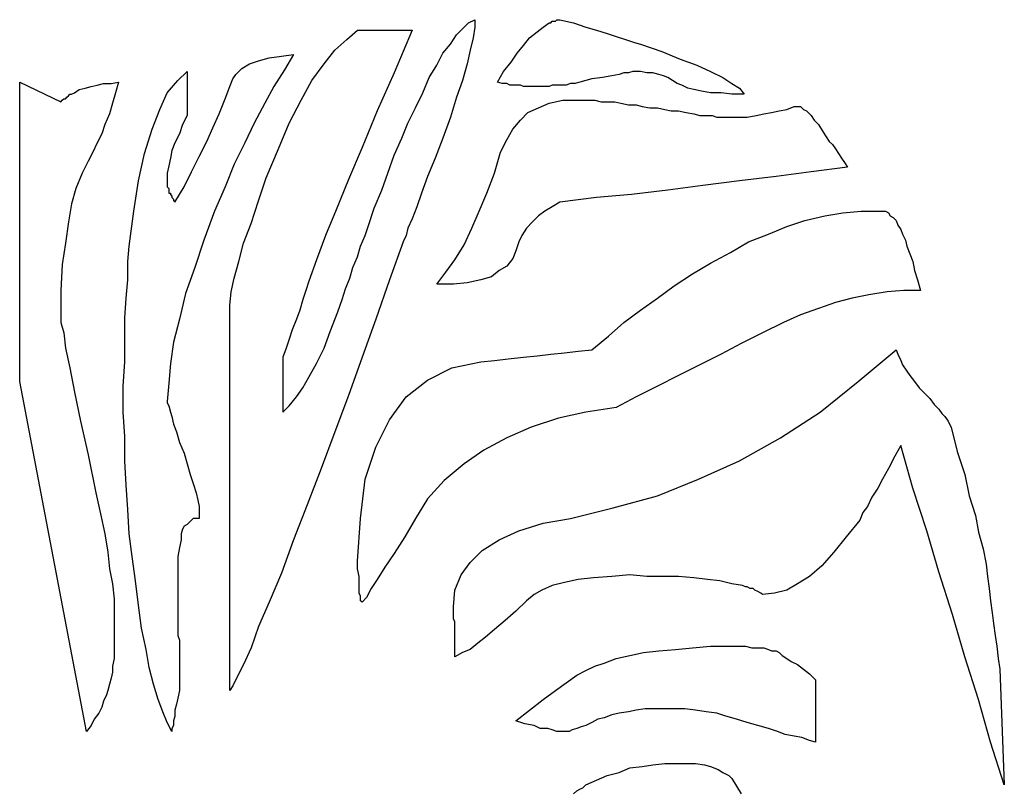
# Model space of a CAD drawing. Extents: x 0 to 19, y -0.1 to 2.1.
# Tile 7 of 17: x 1.9 to 3.2, y 1 to 2. Entities that reach past the tile are written whole.
import ezdxf

# ---------------------------------------------------------------- set-up
doc = ezdxf.new("R2010")
doc.units = 0

msp = doc.modelspace()

# ---------------------------------------------------------------- linework, layer by layer
at = {"color": 0}
for p, q in [((2.466797, 1.96875, 0.5), (2.474609, 1.976563, 0.5)), ((2.474609, 1.976563, 0.5), (2.482422, 1.980469, 0.5)), ((2.482422, 1.980469, 0.5), (2.482422, 1.970703, 0.5)), ((2.570313, 1.970703, 0.5), (2.578125, 1.976563, 0.5)), ((2.578125, 1.976563, 0.5), (2.580078, 1.976563, 0.5)), ((2.580078, 1.976563, 0.5), (2.582031, 1.978516, 0.5)), ((2.580078, 1.976563, 0.5), (2.580078, 1.976563, 0.5)), ((2.582031, 1.978516, 0.5), (2.583984, 1.978516, 0.5)), ((2.583984, 1.978516, 0.5), (2.585938, 1.978516, 0.5)), ((2.585938, 1.978516, 0.5), (2.587891, 1.980469, 0.5)), ((2.587891, 1.980469, 0.5), (2.589844, 1.980469, 0.5)), ((2.589844, 1.980469, 0.5), (2.591797, 1.980469, 0.5)), ((2.591797, 1.980469, 0.5), (2.609375, 1.976563, 0.5)), ((2.609375, 1.976563, 0.5), (2.625, 1.970703, 0.5)), ((2.318359, 1.955078, 0.5), (2.332031, 1.966797, 0.5)), ((2.332031, 1.966797, 0.5), (2.402344, 1.966797, 0.5)), ((2.402344, 1.966797, 0.5), (2.378906, 1.912109, 0.5)), ((2.451172, 1.949219, 0.5), (2.458984, 1.960938, 0.5)), ((2.458984, 1.960938, 0.5), (2.466797, 1.96875, 0.5)), ((2.482422, 1.970703, 0.5), (2.480469, 1.957031, 0.5)), ((2.552734, 1.957031, 0.5), (2.5625, 1.964844, 0.5)), ((2.5625, 1.964844, 0.5), (2.570313, 1.970703, 0.5)), ((2.625, 1.970703, 0.5), (2.638672, 1.966797, 0.5)), ((2.638672, 1.966797, 0.5), (2.652344, 1.962891, 0.5)), ((2.652344, 1.962891, 0.5), (2.664063, 1.958984, 0.5)), ((2.664063, 1.958984, 0.5), (2.675781, 1.955078, 0.5)), ((2.302734, 1.941406, 0.5), (2.318359, 1.955078, 0.5)), ((2.441406, 1.9375, 0.5), (2.451172, 1.949219, 0.5)), ((2.480469, 1.957031, 0.5), (2.476563, 1.941406, 0.5)), ((2.537109, 1.9375, 0.5), (2.544922, 1.947266, 0.5)), ((2.544922, 1.947266, 0.5), (2.552734, 1.957031, 0.5)), ((2.675781, 1.955078, 0.5), (2.6875, 1.951172, 0.5)), ((2.6875, 1.951172, 0.5), (2.695313, 1.949219, 0.5)), ((2.695313, 1.949219, 0.5), (2.722656, 1.939453, 0.5)), ((2.21875, 1.931641, 0.5), (2.234375, 1.933594, 0.5)), ((2.234375, 1.933594, 0.5), (2.25, 1.935547, 0.5)), ((2.25, 1.935547, 0.5), (2.238281, 1.916016, 0.5)), ((2.289063, 1.923828, 0.5), (2.302734, 1.941406, 0.5)), ((2.433594, 1.921875, 0.5), (2.441406, 1.9375, 0.5)), ((2.476563, 1.941406, 0.5), (2.472656, 1.923828, 0.5)), ((2.529297, 1.925781, 0.5), (2.537109, 1.9375, 0.5)), ((2.722656, 1.939453, 0.5), (2.746094, 1.929688, 0.5)), ((2.183594, 1.917969, 0.5), (2.193359, 1.923828, 0.5)), ((2.193359, 1.923828, 0.5), (2.205078, 1.927734, 0.5)), ((2.205078, 1.927734, 0.5), (2.21875, 1.931641, 0.5)), ((2.273438, 1.902344, 0.5), (2.289063, 1.923828, 0.5)), ((2.423828, 1.90625, 0.5), (2.433594, 1.921875, 0.5)), ((2.472656, 1.923828, 0.5), (2.466797, 1.902344, 0.5)), ((2.519531, 1.914063, 0.5), (2.529297, 1.925781, 0.5)), ((2.746094, 1.929688, 0.5), (2.767578, 1.921875, 0.5)), ((2.767578, 1.921875, 0.5), (2.785156, 1.914063, 0.5)), ((2.101563, 1.902344, 0.5), (2.113281, 1.914063, 0.5)), ((2.113281, 1.914063, 0.5), (2.113281, 1.857422, 0.5)), ((2.171875, 1.904297, 0.5), (2.175781, 1.910156, 0.5)), ((2.175781, 1.910156, 0.5), (2.183594, 1.917969, 0.5)), ((2.238281, 1.916016, 0.5), (2.224609, 1.894531, 0.5)), ((2.378906, 1.912109, 0.5), (2.357422, 1.863281, 0.5)), ((2.511719, 1.900391, 0.5), (2.519531, 1.914063, 0.5)), ((2.658203, 1.908203, 0.5), (2.646484, 1.90625, 0.5)), ((2.667969, 1.910156, 0.5), (2.658203, 1.908203, 0.5)), ((2.673828, 1.912109, 0.5), (2.667969, 1.910156, 0.5)), ((2.679688, 1.912109, 0.5), (2.673828, 1.912109, 0.5)), ((2.685547, 1.914063, 0.5), (2.679688, 1.912109, 0.5)), ((2.6875, 1.914063, 0.5), (2.685547, 1.914063, 0.5)), ((2.695313, 1.914063, 0.5), (2.6875, 1.914063, 0.5)), ((2.703125, 1.912109, 0.5), (2.695313, 1.914063, 0.5)), ((2.710938, 1.912109, 0.5), (2.703125, 1.912109, 0.5)), ((2.71875, 1.910156, 0.5), (2.710938, 1.912109, 0.5)), ((2.724609, 1.908203, 0.5), (2.71875, 1.910156, 0.5)), ((2.730469, 1.90625, 0.5), (2.724609, 1.908203, 0.5)), ((2.785156, 1.914063, 0.5), (2.800781, 1.90625, 0.5)), ((1.898438, 1.515625, 0.5), (1.898438, 1.900391, 0.5)), ((1.898438, 1.900391, 0.5), (1.951172, 1.875, 0.5)), ((1.990234, 1.894531, 0.5), (1.998047, 1.896484, 0.5)), ((1.998047, 1.896484, 0.5), (2.005859, 1.898438, 0.5)), ((2.005859, 1.898438, 0.5), (2.015625, 1.898438, 0.5)), ((2.015625, 1.898438, 0.5), (2.025391, 1.900391, 0.5)), ((2.025391, 1.900391, 0.5), (2.021484, 1.886719, 0.5)), ((2.087891, 1.886719, 0.5), (2.101563, 1.902344, 0.5)), ((2.167969, 1.894531, 0.5), (2.171875, 1.904297, 0.5)), ((2.259766, 1.876953, 0.5), (2.273438, 1.902344, 0.5)), ((2.416016, 1.886719, 0.5), (2.423828, 1.90625, 0.5)), ((2.466797, 1.902344, 0.5), (2.458984, 1.880859, 0.5)), ((2.517578, 1.898438, 0.5), (2.511719, 1.900391, 0.5)), ((2.523438, 1.898438, 0.5), (2.517578, 1.898438, 0.5)), ((2.527344, 1.896484, 0.5), (2.523438, 1.898438, 0.5)), ((2.533203, 1.896484, 0.5), (2.527344, 1.896484, 0.5)), ((2.537109, 1.896484, 0.5), (2.533203, 1.896484, 0.5)), ((2.541016, 1.896484, 0.5), (2.537109, 1.896484, 0.5)), ((2.544922, 1.894531, 0.5), (2.541016, 1.896484, 0.5)), ((2.582031, 1.896484, 0.5), (2.578125, 1.894531, 0.5)), ((2.587891, 1.896484, 0.5), (2.582031, 1.896484, 0.5)), ((2.59375, 1.896484, 0.5), (2.587891, 1.896484, 0.5)), ((2.599609, 1.896484, 0.5), (2.59375, 1.896484, 0.5)), ((2.605469, 1.898438, 0.5), (2.599609, 1.896484, 0.5)), ((2.611328, 1.898438, 0.5), (2.605469, 1.898438, 0.5)), ((2.617188, 1.900391, 0.5), (2.611328, 1.898438, 0.5)), ((2.632813, 1.904297, 0.5), (2.617188, 1.900391, 0.5)), ((2.646484, 1.90625, 0.5), (2.632813, 1.904297, 0.5)), ((2.736328, 1.902344, 0.5), (2.730469, 1.90625, 0.5)), ((2.742188, 1.898438, 0.5), (2.736328, 1.902344, 0.5)), ((2.748047, 1.896484, 0.5), (2.742188, 1.898438, 0.5)), ((2.755859, 1.892578, 0.5), (2.748047, 1.896484, 0.5)), ((2.800781, 1.90625, 0.5), (2.8125, 1.898438, 0.5)), ((2.8125, 1.898438, 0.5), (2.822266, 1.892578, 0.5)), ((1.960938, 1.882813, 0.5), (1.962891, 1.884766, 0.5)), ((1.962891, 1.884766, 0.5), (1.964844, 1.884766, 0.5)), ((1.964844, 1.884766, 0.5), (1.96875, 1.886719, 0.5)), ((1.96875, 1.886719, 0.5), (1.974609, 1.890625, 0.5)), ((1.974609, 1.890625, 0.5), (1.982422, 1.892578, 0.5)), ((1.982422, 1.892578, 0.5), (1.990234, 1.894531, 0.5)), ((2.021484, 1.886719, 0.5), (2.017578, 1.873047, 0.5)), ((2.078125, 1.865234, 0.5), (2.087891, 1.886719, 0.5)), ((2.162109, 1.878906, 0.5), (2.167969, 1.894531, 0.5)), ((2.224609, 1.894531, 0.5), (2.212891, 1.873047, 0.5)), ((2.40625, 1.867188, 0.5), (2.416016, 1.886719, 0.5)), ((2.548828, 1.894531, 0.5), (2.544922, 1.894531, 0.5)), ((2.552734, 1.894531, 0.5), (2.548828, 1.894531, 0.5)), ((2.554688, 1.894531, 0.5), (2.552734, 1.894531, 0.5)), ((2.558594, 1.894531, 0.5), (2.554688, 1.894531, 0.5)), ((2.560547, 1.894531, 0.5), (2.558594, 1.894531, 0.5)), ((2.564453, 1.894531, 0.5), (2.560547, 1.894531, 0.5)), ((2.566406, 1.894531, 0.5), (2.564453, 1.894531, 0.5)), ((2.570313, 1.894531, 0.5), (2.566406, 1.894531, 0.5)), ((2.572266, 1.894531, 0.5), (2.570313, 1.894531, 0.5)), ((2.578125, 1.894531, 0.5), (2.572266, 1.894531, 0.5)), ((2.763672, 1.890625, 0.5), (2.755859, 1.892578, 0.5)), ((2.773438, 1.888672, 0.5), (2.763672, 1.890625, 0.5)), ((2.785156, 1.886719, 0.5), (2.773438, 1.888672, 0.5)), ((2.798828, 1.886719, 0.5), (2.785156, 1.886719, 0.5)), ((2.8125, 1.884766, 0.5), (2.798828, 1.886719, 0.5)), ((2.828125, 1.884766, 0.5), (2.8125, 1.884766, 0.5)), ((2.822266, 1.892578, 0.5), (2.828125, 1.884766, 0.5)), ((1.951172, 1.875, 0.5), (1.953125, 1.876953, 0.5)), ((1.953125, 1.876953, 0.5), (1.955078, 1.878906, 0.5)), ((1.955078, 1.878906, 0.5), (1.957031, 1.878906, 0.5)), ((1.957031, 1.878906, 0.5), (1.958984, 1.880859, 0.5)), ((1.958984, 1.880859, 0.5), (1.960938, 1.882813, 0.5)), ((1.960938, 1.882813, 0.5), (1.960938, 1.882813, 0.5)), ((2.017578, 1.873047, 0.5), (2.013672, 1.859375, 0.5)), ((2.154297, 1.859375, 0.5), (2.162109, 1.878906, 0.5)), ((2.212891, 1.873047, 0.5), (2.199219, 1.847656, 0.5)), ((2.244141, 1.847656, 0.5), (2.259766, 1.876953, 0.5)), ((2.458984, 1.880859, 0.5), (2.451172, 1.855469, 0.5)), ((2.564453, 1.867188, 0.5), (2.578125, 1.873047, 0.5)), ((2.578125, 1.873047, 0.5), (2.595703, 1.876953, 0.5)), ((2.595703, 1.876953, 0.5), (2.613281, 1.876953, 0.5)), ((2.613281, 1.876953, 0.5), (2.621094, 1.876953, 0.5)), ((2.621094, 1.876953, 0.5), (2.628906, 1.876953, 0.5)), ((2.628906, 1.876953, 0.5), (2.636719, 1.876953, 0.5)), ((2.636719, 1.876953, 0.5), (2.644531, 1.875, 0.5)), ((2.644531, 1.875, 0.5), (2.652344, 1.875, 0.5)), ((2.652344, 1.875, 0.5), (2.662109, 1.875, 0.5)), ((2.662109, 1.875, 0.5), (2.669922, 1.873047, 0.5)), ((2.669922, 1.873047, 0.5), (2.679688, 1.871094, 0.5)), ((2.679688, 1.871094, 0.5), (2.689453, 1.871094, 0.5)), ((2.689453, 1.871094, 0.5), (2.697266, 1.869141, 0.5)), ((2.013672, 1.859375, 0.5), (2.007813, 1.845703, 0.5)), ((2.068359, 1.839844, 0.5), (2.078125, 1.865234, 0.5)), ((2.146484, 1.841797, 0.5), (2.154297, 1.859375, 0.5)), ((2.357422, 1.863281, 0.5), (2.337891, 1.816406, 0.5)), ((2.396484, 1.847656, 0.5), (2.40625, 1.867188, 0.5)), ((2.541016, 1.851563, 0.5), (2.550781, 1.861328, 0.5)), ((2.550781, 1.861328, 0.5), (2.564453, 1.867188, 0.5)), ((2.697266, 1.869141, 0.5), (2.707031, 1.867188, 0.5)), ((2.707031, 1.867188, 0.5), (2.716797, 1.867188, 0.5)), ((2.716797, 1.867188, 0.5), (2.726563, 1.865234, 0.5)), ((2.726563, 1.865234, 0.5), (2.734375, 1.863281, 0.5)), ((2.734375, 1.863281, 0.5), (2.744141, 1.863281, 0.5)), ((2.744141, 1.863281, 0.5), (2.753906, 1.861328, 0.5)), ((2.753906, 1.861328, 0.5), (2.763672, 1.859375, 0.5)), ((2.763672, 1.859375, 0.5), (2.771484, 1.857422, 0.5)), ((2.84375, 1.857422, 0.5), (2.853516, 1.859375, 0.5)), ((2.853516, 1.859375, 0.5), (2.863281, 1.861328, 0.5)), ((2.863281, 1.861328, 0.5), (2.873047, 1.863281, 0.5)), ((2.873047, 1.863281, 0.5), (2.882813, 1.865234, 0.5)), ((2.882813, 1.865234, 0.5), (2.892578, 1.869141, 0.5)), ((2.892578, 1.869141, 0.5), (2.896484, 1.869141, 0.5)), ((2.896484, 1.869141, 0.5), (2.900391, 1.869141, 0.5)), ((2.900391, 1.869141, 0.5), (2.904297, 1.865234, 0.5)), ((2.904297, 1.865234, 0.5), (2.908203, 1.863281, 0.5)), ((2.908203, 1.863281, 0.5), (2.914063, 1.857422, 0.5)), ((2.007813, 1.845703, 0.5), (2.003906, 1.833984, 0.5)), ((2.107422, 1.845703, 0.5), (2.103516, 1.833984, 0.5)), ((2.113281, 1.857422, 0.5), (2.107422, 1.845703, 0.5)), ((2.199219, 1.847656, 0.5), (2.1875, 1.822266, 0.5)), ((2.230469, 1.814453, 0.5), (2.244141, 1.847656, 0.5)), ((2.388672, 1.828125, 0.5), (2.396484, 1.847656, 0.5)), ((2.451172, 1.855469, 0.5), (2.441406, 1.828125, 0.5)), ((2.53125, 1.839844, 0.5), (2.541016, 1.851563, 0.5)), ((2.771484, 1.857422, 0.5), (2.779297, 1.857422, 0.5)), ((2.779297, 1.857422, 0.5), (2.787109, 1.857422, 0.5)), ((2.787109, 1.857422, 0.5), (2.792969, 1.855469, 0.5)), ((2.792969, 1.855469, 0.5), (2.798828, 1.855469, 0.5)), ((2.798828, 1.855469, 0.5), (2.804688, 1.855469, 0.5)), ((2.804688, 1.855469, 0.5), (2.810547, 1.855469, 0.5)), ((2.810547, 1.855469, 0.5), (2.822266, 1.855469, 0.5)), ((2.822266, 1.855469, 0.5), (2.832031, 1.855469, 0.5)), ((2.832031, 1.855469, 0.5), (2.84375, 1.857422, 0.5)), ((2.914063, 1.857422, 0.5), (2.917969, 1.851563, 0.5)), ((2.917969, 1.851563, 0.5), (2.923828, 1.845703, 0.5)), ((2.923828, 1.845703, 0.5), (2.929688, 1.835938, 0.5)), ((2.003906, 1.833984, 0.5), (1.998047, 1.822266, 0.5)), ((2.058594, 1.808594, 0.5), (2.068359, 1.839844, 0.5)), ((2.103516, 1.833984, 0.5), (2.097656, 1.822266, 0.5)), ((2.138672, 1.824219, 0.5), (2.146484, 1.841797, 0.5)), ((2.523438, 1.826172, 0.5), (2.53125, 1.839844, 0.5)), ((2.929688, 1.835938, 0.5), (2.933594, 1.830078, 0.5)), ((1.998047, 1.822266, 0.5), (1.992188, 1.810547, 0.5)), ((2.097656, 1.822266, 0.5), (2.09375, 1.8125, 0.5)), ((2.128906, 1.804688, 0.5), (2.138672, 1.824219, 0.5)), ((2.1875, 1.822266, 0.5), (2.173828, 1.794922, 0.5)), ((2.378906, 1.806641, 0.5), (2.388672, 1.828125, 0.5)), ((2.441406, 1.828125, 0.5), (2.431641, 1.802734, 0.5)), ((2.515625, 1.810547, 0.5), (2.523438, 1.826172, 0.5)), ((2.933594, 1.830078, 0.5), (2.9375, 1.824219, 0.5)), ((2.9375, 1.824219, 0.5), (2.941406, 1.820313, 0.5)), ((2.941406, 1.820313, 0.5), (2.945313, 1.814453, 0.5)), ((1.992188, 1.810547, 0.5), (1.986328, 1.798828, 0.5)), ((2.050781, 1.773438, 0.5), (2.058594, 1.808594, 0.5)), ((2.09375, 1.8125, 0.5), (2.091797, 1.802734, 0.5)), ((2.214844, 1.777344, 0.5), (2.230469, 1.814453, 0.5)), ((2.337891, 1.816406, 0.5), (2.320313, 1.775391, 0.5)), ((2.507813, 1.783203, 0.5), (2.515625, 1.810547, 0.5)), ((2.945313, 1.814453, 0.5), (2.949219, 1.808594, 0.5)), ((2.949219, 1.808594, 0.5), (2.953125, 1.802734, 0.5)), ((1.986328, 1.798828, 0.5), (1.978516, 1.783203, 0.5)), ((2.091797, 1.802734, 0.5), (2.089844, 1.792969, 0.5)), ((2.119141, 1.785156, 0.5), (2.128906, 1.804688, 0.5)), ((2.173828, 1.794922, 0.5), (2.162109, 1.765625, 0.5)), ((2.371094, 1.783203, 0.5), (2.378906, 1.806641, 0.5)), ((2.431641, 1.802734, 0.5), (2.421875, 1.779297, 0.5)), ((2.953125, 1.802734, 0.5), (2.957031, 1.796875, 0.5)), ((2.957031, 1.796875, 0.5), (2.960938, 1.791016, 0.5)), ((1.978516, 1.783203, 0.5), (1.970703, 1.763672, 0.5)), ((2.089844, 1.792969, 0.5), (2.087891, 1.783203, 0.5)), ((2.087891, 1.783203, 0.5), (2.087891, 1.775391, 0.5)), ((2.109375, 1.765625, 0.5), (2.119141, 1.785156, 0.5)), ((2.363281, 1.761719, 0.5), (2.371094, 1.783203, 0.5)), ((2.498047, 1.757813, 0.5), (2.507813, 1.783203, 0.5)), ((2.914063, 1.785156, 0.5), (2.869141, 1.779297, 0.5)), ((2.960938, 1.791016, 0.5), (2.914063, 1.785156, 0.5)), ((2.044922, 1.734375, 0.5), (2.050781, 1.773438, 0.5)), ((2.087891, 1.775391, 0.5), (2.087891, 1.773438, 0.5)), ((2.087891, 1.773438, 0.5), (2.087891, 1.771484, 0.5)), ((2.087891, 1.771484, 0.5), (2.087891, 1.767578, 0.5)), ((2.205078, 1.748047, 0.5), (2.214844, 1.777344, 0.5)), ((2.320313, 1.775391, 0.5), (2.304688, 1.736328, 0.5)), ((2.421875, 1.779297, 0.5), (2.414063, 1.757813, 0.5)), ((2.822266, 1.773438, 0.5), (2.775391, 1.767578, 0.5)), ((2.869141, 1.779297, 0.5), (2.822266, 1.773438, 0.5)), ((1.970703, 1.763672, 0.5), (1.964844, 1.744141, 0.5)), ((2.087891, 1.767578, 0.5), (2.087891, 1.765625, 0.5)), ((2.087891, 1.765625, 0.5), (2.089844, 1.763672, 0.5)), ((2.089844, 1.763672, 0.5), (2.089844, 1.761719, 0.5)), ((2.089844, 1.761719, 0.5), (2.089844, 1.759766, 0.5)), ((2.089844, 1.759766, 0.5), (2.089844, 1.757813, 0.5)), ((2.089844, 1.757813, 0.5), (2.091797, 1.757813, 0.5)), ((2.091797, 1.757813, 0.5), (2.091797, 1.755859, 0.5)), ((2.097656, 1.746094, 0.5), (2.109375, 1.765625, 0.5)), ((2.162109, 1.765625, 0.5), (2.148438, 1.734375, 0.5)), ((2.353516, 1.738281, 0.5), (2.363281, 1.761719, 0.5)), ((2.414063, 1.757813, 0.5), (2.408203, 1.740234, 0.5)), ((2.488281, 1.734375, 0.5), (2.498047, 1.757813, 0.5)), ((2.730469, 1.761719, 0.5), (2.683594, 1.755859, 0.5)), ((2.775391, 1.767578, 0.5), (2.730469, 1.761719, 0.5)), ((1.964844, 1.744141, 0.5), (1.960938, 1.720703, 0.5)), ((2.091797, 1.755859, 0.5), (2.09375, 1.753906, 0.5)), ((2.09375, 1.753906, 0.5), (2.09375, 1.751953, 0.5)), ((2.09375, 1.751953, 0.5), (2.095703, 1.75, 0.5)), ((2.095703, 1.75, 0.5), (2.095703, 1.748047, 0.5)), ((2.095703, 1.748047, 0.5), (2.097656, 1.748047, 0.5)), ((2.097656, 1.748047, 0.5), (2.097656, 1.746094, 0.5)), ((2.195313, 1.71875, 0.5), (2.205078, 1.748047, 0.5)), ((2.591797, 1.746094, 0.5), (2.582031, 1.740234, 0.5)), ((2.638672, 1.751953, 0.5), (2.591797, 1.746094, 0.5)), ((2.683594, 1.755859, 0.5), (2.638672, 1.751953, 0.5)), ((2.039063, 1.689453, 0.5), (2.044922, 1.734375, 0.5)), ((2.148438, 1.734375, 0.5), (2.134766, 1.697266, 0.5)), ((2.304688, 1.736328, 0.5), (2.291016, 1.703125, 0.5)), ((2.345703, 1.714844, 0.5), (2.353516, 1.738281, 0.5)), ((2.408203, 1.740234, 0.5), (2.402344, 1.724609, 0.5)), ((2.478516, 1.712891, 0.5), (2.488281, 1.734375, 0.5)), ((2.572266, 1.734375, 0.5), (2.564453, 1.728516, 0.5)), ((2.582031, 1.740234, 0.5), (2.572266, 1.734375, 0.5)), ((2.931641, 1.728516, 0.5), (2.955078, 1.732422, 0.5)), ((2.955078, 1.732422, 0.5), (2.978516, 1.734375, 0.5)), ((2.978516, 1.734375, 0.5), (3.001953, 1.734375, 0.5)), ((3.001953, 1.734375, 0.5), (3.005859, 1.734375, 0.5)), ((3.005859, 1.734375, 0.5), (3.009766, 1.734375, 0.5)), ((3.009766, 1.734375, 0.5), (3.013672, 1.732422, 0.5)), ((3.013672, 1.732422, 0.5), (3.015625, 1.728516, 0.5)), ((1.960938, 1.720703, 0.5), (1.957031, 1.693359, 0.5)), ((2.185547, 1.693359, 0.5), (2.195313, 1.71875, 0.5)), ((2.402344, 1.724609, 0.5), (2.396484, 1.712891, 0.5)), ((2.556641, 1.720703, 0.5), (2.548828, 1.712891, 0.5)), ((2.564453, 1.728516, 0.5), (2.556641, 1.720703, 0.5)), ((2.882813, 1.714844, 0.5), (2.90625, 1.722656, 0.5)), ((2.90625, 1.722656, 0.5), (2.931641, 1.728516, 0.5)), ((3.015625, 1.728516, 0.5), (3.019531, 1.726563, 0.5)), ((3.019531, 1.726563, 0.5), (3.023438, 1.722656, 0.5)), ((3.023438, 1.722656, 0.5), (3.025391, 1.716797, 0.5)), ((2.341797, 1.703125, 0.5), (2.345703, 1.714844, 0.5)), ((2.396484, 1.712891, 0.5), (2.394531, 1.703125, 0.5)), ((2.46875, 1.691406, 0.5), (2.478516, 1.712891, 0.5)), ((2.548828, 1.712891, 0.5), (2.542969, 1.703125, 0.5)), ((2.859375, 1.705078, 0.5), (2.882813, 1.714844, 0.5)), ((3.025391, 1.716797, 0.5), (3.029297, 1.710938, 0.5)), ((3.029297, 1.710938, 0.5), (3.03125, 1.705078, 0.5)), ((1.957031, 1.693359, 0.5), (1.953125, 1.666016, 0.5)), ((2.134766, 1.697266, 0.5), (2.123047, 1.662109, 0.5)), ((2.179688, 1.669922, 0.5), (2.185547, 1.693359, 0.5)), ((2.291016, 1.703125, 0.5), (2.279297, 1.671875, 0.5)), ((2.335938, 1.689453, 0.5), (2.341797, 1.703125, 0.5)), ((2.390625, 1.695313, 0.5), (2.373047, 1.646484, 0.5)), ((2.394531, 1.703125, 0.5), (2.390625, 1.695313, 0.5)), ((2.539063, 1.695313, 0.5), (2.535156, 1.683594, 0.5)), ((2.542969, 1.703125, 0.5), (2.539063, 1.695313, 0.5)), ((2.810547, 1.681641, 0.5), (2.833984, 1.695313, 0.5)), ((2.833984, 1.695313, 0.5), (2.859375, 1.705078, 0.5)), ((3.03125, 1.705078, 0.5), (3.035156, 1.697266, 0.5)), ((3.035156, 1.697266, 0.5), (3.037109, 1.689453, 0.5)), ((2.037109, 1.669922, 0.5), (2.039063, 1.689453, 0.5)), ((2.332031, 1.675781, 0.5), (2.335938, 1.689453, 0.5)), ((2.457031, 1.671875, 0.5), (2.46875, 1.691406, 0.5)), ((2.535156, 1.683594, 0.5), (2.53125, 1.673828, 0.5)), ((2.785156, 1.667969, 0.5), (2.810547, 1.681641, 0.5)), ((3.037109, 1.689453, 0.5), (3.041016, 1.679688, 0.5)), ((2.037109, 1.646484, 0.5), (2.037109, 1.669922, 0.5)), ((2.173828, 1.648438, 0.5), (2.179688, 1.669922, 0.5)), ((2.279297, 1.671875, 0.5), (2.269531, 1.644531, 0.5)), ((2.326172, 1.662109, 0.5), (2.332031, 1.675781, 0.5)), ((2.445313, 1.65625, 0.5), (2.457031, 1.671875, 0.5)), ((2.53125, 1.673828, 0.5), (2.523438, 1.664063, 0.5)), ((3.041016, 1.679688, 0.5), (3.044922, 1.669922, 0.5)), ((3.044922, 1.669922, 0.5), (3.046875, 1.658203, 0.5)), ((1.953125, 1.666016, 0.5), (1.951172, 1.632813, 0.5)), ((2.123047, 1.662109, 0.5), (2.111328, 1.628906, 0.5)), ((2.322266, 1.648438, 0.5), (2.326172, 1.662109, 0.5)), ((2.433594, 1.640625, 0.5), (2.445313, 1.65625, 0.5)), ((2.513672, 1.658203, 0.5), (2.503906, 1.650391, 0.5)), ((2.523438, 1.664063, 0.5), (2.513672, 1.658203, 0.5)), ((2.761719, 1.654297, 0.5), (2.785156, 1.667969, 0.5)), ((3.046875, 1.658203, 0.5), (3.050781, 1.646484, 0.5)), ((2.035156, 1.623047, 0.5), (2.037109, 1.646484, 0.5)), ((2.169922, 1.630859, 0.5), (2.173828, 1.648438, 0.5)), ((2.269531, 1.644531, 0.5), (2.265625, 1.632813, 0.5)), ((2.316406, 1.634766, 0.5), (2.322266, 1.648438, 0.5)), ((2.373047, 1.646484, 0.5), (2.355469, 1.595703, 0.5)), ((2.490234, 1.646484, 0.5), (2.472656, 1.642578, 0.5)), ((2.503906, 1.650391, 0.5), (2.490234, 1.646484, 0.5)), ((2.738281, 1.638672, 0.5), (2.761719, 1.654297, 0.5)), ((3.050781, 1.646484, 0.5), (3.054688, 1.632813, 0.5)), ((1.951172, 1.632813, 0.5), (1.951172, 1.599609, 0.5)), ((2.167969, 1.613281, 0.5), (2.169922, 1.630859, 0.5)), ((2.265625, 1.632813, 0.5), (2.261719, 1.621094, 0.5)), ((2.3125, 1.621094, 0.5), (2.316406, 1.634766, 0.5)), ((2.455078, 1.640625, 0.5), (2.433594, 1.640625, 0.5)), ((2.472656, 1.642578, 0.5), (2.455078, 1.640625, 0.5)), ((2.716797, 1.623047, 0.5), (2.738281, 1.638672, 0.5)), ((3.011719, 1.630859, 0.5), (2.988281, 1.626953, 0.5)), ((3.033203, 1.632813, 0.5), (3.011719, 1.630859, 0.5)), ((3.054688, 1.632813, 0.5), (3.033203, 1.632813, 0.5)), ((2.033203, 1.597656, 0.5), (2.035156, 1.623047, 0.5)), ((2.111328, 1.628906, 0.5), (2.103516, 1.595703, 0.5)), ((2.261719, 1.621094, 0.5), (2.257813, 1.607422, 0.5)), ((2.306641, 1.605469, 0.5), (2.3125, 1.621094, 0.5)), ((2.695313, 1.607422, 0.5), (2.716797, 1.623047, 0.5)), ((2.966797, 1.623047, 0.5), (2.945313, 1.617188, 0.5)), ((2.988281, 1.626953, 0.5), (2.966797, 1.623047, 0.5)), ((2.167969, 1.599609, 0.5), (2.167969, 1.613281, 0.5)), ((2.257813, 1.607422, 0.5), (2.253906, 1.595703, 0.5)), ((2.296875, 1.580078, 0.5), (2.306641, 1.605469, 0.5)), ((2.673828, 1.591797, 0.5), (2.695313, 1.607422, 0.5)), ((2.923828, 1.609375, 0.5), (2.900391, 1.601563, 0.5)), ((2.945313, 1.617188, 0.5), (2.923828, 1.609375, 0.5)), ((1.951172, 1.599609, 0.5), (1.951172, 1.591797, 0.5)), ((2.033203, 1.570313, 0.5), (2.033203, 1.597656, 0.5)), ((2.103516, 1.595703, 0.5), (2.095703, 1.566406, 0.5)), ((2.167969, 1.119141, 0.5), (2.167969, 1.599609, 0.5)), ((2.253906, 1.595703, 0.5), (2.248047, 1.582031, 0.5)), ((2.355469, 1.595703, 0.5), (2.337891, 1.546875, 0.5)), ((2.900391, 1.601563, 0.5), (2.878906, 1.591797, 0.5)), ((1.951172, 1.591797, 0.5), (1.955078, 1.578125, 0.5)), ((2.248047, 1.582031, 0.5), (2.244141, 1.570313, 0.5)), ((2.289063, 1.558594, 0.5), (2.296875, 1.580078, 0.5)), ((2.654297, 1.574219, 0.5), (2.673828, 1.591797, 0.5)), ((2.878906, 1.591797, 0.5), (2.851563, 1.578125, 0.5)), ((1.955078, 1.578125, 0.5), (1.957031, 1.558594, 0.5)), ((2.033203, 1.541016, 0.5), (2.033203, 1.570313, 0.5)), ((2.244141, 1.570313, 0.5), (2.240234, 1.558594, 0.5)), ((2.632813, 1.556641, 0.5), (2.654297, 1.574219, 0.5)), ((2.851563, 1.578125, 0.5), (2.824219, 1.564453, 0.5)), ((1.957031, 1.558594, 0.5), (1.962891, 1.533203, 0.5)), ((2.095703, 1.566406, 0.5), (2.091797, 1.539063, 0.5)), ((2.240234, 1.558594, 0.5), (2.236328, 1.546875, 0.5)), ((2.279297, 1.539063, 0.5), (2.289063, 1.558594, 0.5)), ((2.597656, 1.552734, 0.5), (2.615234, 1.554688, 0.5)), ((2.615234, 1.554688, 0.5), (2.632813, 1.556641, 0.5)), ((2.824219, 1.564453, 0.5), (2.798828, 1.550781, 0.5)), ((2.974609, 1.515625, 0.5), (3.023438, 1.556641, 0.5)), ((3.023438, 1.556641, 0.5), (3.025391, 1.550781, 0.5)), ((2.236328, 1.546875, 0.5), (2.236328, 1.476563, 0.5)), ((2.337891, 1.546875, 0.5), (2.320313, 1.498047, 0.5)), ((2.490234, 1.541016, 0.5), (2.507813, 1.542969, 0.5)), ((2.507813, 1.542969, 0.5), (2.525391, 1.544922, 0.5)), ((2.525391, 1.544922, 0.5), (2.544922, 1.546875, 0.5)), ((2.544922, 1.546875, 0.5), (2.5625, 1.548828, 0.5)), ((2.5625, 1.548828, 0.5), (2.580078, 1.550781, 0.5)), ((2.580078, 1.550781, 0.5), (2.597656, 1.552734, 0.5)), ((2.798828, 1.550781, 0.5), (2.771484, 1.537109, 0.5)), ((3.025391, 1.550781, 0.5), (3.029297, 1.542969, 0.5)), ((3.029297, 1.542969, 0.5), (3.03125, 1.537109, 0.5)), ((1.962891, 1.533203, 0.5), (1.96875, 1.501953, 0.5)), ((2.03125, 1.509766, 0.5), (2.033203, 1.541016, 0.5)), ((2.091797, 1.539063, 0.5), (2.089844, 1.513672, 0.5)), ((2.269531, 1.521484, 0.5), (2.279297, 1.539063, 0.5)), ((2.421875, 1.517578, 0.5), (2.453125, 1.533203, 0.5)), ((2.453125, 1.533203, 0.5), (2.490234, 1.541016, 0.5)), ((2.771484, 1.537109, 0.5), (2.744141, 1.523438, 0.5)), ((3.03125, 1.537109, 0.5), (3.037109, 1.529297, 0.5)), ((3.037109, 1.529297, 0.5), (3.041016, 1.523438, 0.5)), ((2.261719, 1.507813, 0.5), (2.269531, 1.521484, 0.5)), ((2.394531, 1.496094, 0.5), (2.421875, 1.517578, 0.5)), ((2.744141, 1.523438, 0.5), (2.716797, 1.509766, 0.5)), ((3.041016, 1.523438, 0.5), (3.046875, 1.515625, 0.5)), ((1.984375, 1.066406, 0.5), (1.898438, 1.515625, 0.5)), ((2.03125, 1.476563, 0.5), (2.03125, 1.509766, 0.5)), ((2.089844, 1.513672, 0.5), (2.087891, 1.490234, 0.5)), ((2.253906, 1.496094, 0.5), (2.261719, 1.507813, 0.5)), ((2.716797, 1.509766, 0.5), (2.689453, 1.496094, 0.5)), ((2.925781, 1.476563, 0.5), (2.974609, 1.515625, 0.5)), ((3.046875, 1.515625, 0.5), (3.052734, 1.507813, 0.5)), ((3.052734, 1.507813, 0.5), (3.060547, 1.5, 0.5)), ((1.96875, 1.501953, 0.5), (1.976563, 1.464844, 0.5)), ((2.244141, 1.484375, 0.5), (2.253906, 1.496094, 0.5)), ((2.320313, 1.498047, 0.5), (2.302734, 1.451172, 0.5)), ((2.373047, 1.466797, 0.5), (2.394531, 1.496094, 0.5)), ((2.689453, 1.496094, 0.5), (2.664063, 1.482422, 0.5)), ((3.060547, 1.5, 0.5), (3.066406, 1.494141, 0.5)), ((3.066406, 1.494141, 0.5), (3.072266, 1.486328, 0.5)), ((2.087891, 1.490234, 0.5), (2.087891, 1.488281, 0.5)), ((2.087891, 1.488281, 0.5), (2.089844, 1.484375, 0.5)), ((2.089844, 1.484375, 0.5), (2.091797, 1.476563, 0.5)), ((2.236328, 1.476563, 0.5), (2.244141, 1.484375, 0.5)), ((2.664063, 1.482422, 0.5), (2.625, 1.476563, 0.5)), ((3.072266, 1.486328, 0.5), (3.078125, 1.480469, 0.5)), ((3.078125, 1.480469, 0.5), (3.082031, 1.474609, 0.5)), ((2.033203, 1.445313, 0.5), (2.03125, 1.476563, 0.5)), ((2.091797, 1.476563, 0.5), (2.09375, 1.470703, 0.5)), ((2.09375, 1.470703, 0.5), (2.095703, 1.460938, 0.5)), ((2.355469, 1.431641, 0.5), (2.373047, 1.466797, 0.5)), ((2.589844, 1.46875, 0.5), (2.554688, 1.457031, 0.5)), ((2.625, 1.476563, 0.5), (2.589844, 1.46875, 0.5)), ((2.875, 1.443359, 0.5), (2.925781, 1.476563, 0.5)), ((3.082031, 1.474609, 0.5), (3.085938, 1.470703, 0.5)), ((3.085938, 1.470703, 0.5), (3.089844, 1.464844, 0.5)), ((1.976563, 1.464844, 0.5), (1.986328, 1.421875, 0.5)), ((2.095703, 1.460938, 0.5), (2.099609, 1.451172, 0.5)), ((2.554688, 1.457031, 0.5), (2.523438, 1.443359, 0.5)), ((3.089844, 1.464844, 0.5), (3.091797, 1.460938, 0.5)), ((3.091797, 1.460938, 0.5), (3.09375, 1.457031, 0.5)), ((3.09375, 1.457031, 0.5), (3.101563, 1.425781, 0.5)), ((2.033203, 1.414063, 0.5), (2.033203, 1.445313, 0.5)), ((2.099609, 1.451172, 0.5), (2.103516, 1.4375, 0.5)), ((2.302734, 1.451172, 0.5), (2.285156, 1.404297, 0.5)), ((2.523438, 1.443359, 0.5), (2.494141, 1.427734, 0.5)), ((2.822266, 1.414063, 0.5), (2.875, 1.443359, 0.5)), ((2.103516, 1.4375, 0.5), (2.109375, 1.423828, 0.5)), ((2.341797, 1.390625, 0.5), (2.355469, 1.431641, 0.5)), ((3.029297, 1.433594, 0.5), (3.021484, 1.419922, 0.5)), ((3.044922, 1.378906, 0.5), (3.029297, 1.433594, 0.5)), ((1.986328, 1.421875, 0.5), (1.996094, 1.373047, 0.5)), ((2.109375, 1.423828, 0.5), (2.113281, 1.410156, 0.5)), ((2.494141, 1.427734, 0.5), (2.46875, 1.410156, 0.5)), ((3.021484, 1.419922, 0.5), (3.013672, 1.404297, 0.5)), ((3.101563, 1.425781, 0.5), (3.111328, 1.396484, 0.5)), ((2.035156, 1.382813, 0.5), (2.033203, 1.414063, 0.5)), ((2.113281, 1.410156, 0.5), (2.117188, 1.396484, 0.5)), ((2.285156, 1.404297, 0.5), (2.267578, 1.357422, 0.5)), ((2.46875, 1.410156, 0.5), (2.443359, 1.388672, 0.5)), ((2.769531, 1.390625, 0.5), (2.822266, 1.414063, 0.5)), ((3.013672, 1.404297, 0.5), (3.005859, 1.390625, 0.5)), ((2.117188, 1.396484, 0.5), (2.121094, 1.384766, 0.5)), ((2.335938, 1.339844, 0.5), (2.341797, 1.390625, 0.5)), ((2.716797, 1.369141, 0.5), (2.769531, 1.390625, 0.5)), ((3.005859, 1.390625, 0.5), (3, 1.378906, 0.5)), ((3.111328, 1.396484, 0.5), (3.117188, 1.369141, 0.5)), ((2.037109, 1.351563, 0.5), (2.035156, 1.382813, 0.5)), ((2.121094, 1.384766, 0.5), (2.125, 1.373047, 0.5)), ((2.443359, 1.388672, 0.5), (2.421875, 1.365234, 0.5)), ((3, 1.378906, 0.5), (2.992188, 1.367188, 0.5)), ((3.0625, 1.324219, 0.5), (3.044922, 1.378906, 0.5)), ((1.996094, 1.373047, 0.5), (2.001953, 1.345703, 0.5)), ((2.125, 1.373047, 0.5), (2.126953, 1.363281, 0.5)), ((2.421875, 1.365234, 0.5), (2.40625, 1.339844, 0.5)), ((2.660156, 1.353516, 0.5), (2.716797, 1.369141, 0.5)), ((2.992188, 1.367188, 0.5), (2.986328, 1.355469, 0.5)), ((3.117188, 1.369141, 0.5), (3.125, 1.34375, 0.5)), ((2.126953, 1.363281, 0.5), (2.128906, 1.355469, 0.5)), ((2.128906, 1.355469, 0.5), (2.128906, 1.347656, 0.5)), ((2.267578, 1.357422, 0.5), (2.25, 1.3125, 0.5)), ((2.605469, 1.339844, 0.5), (2.660156, 1.353516, 0.5)), ((2.986328, 1.355469, 0.5), (2.980469, 1.347656, 0.5)), ((2.001953, 1.345703, 0.5), (2.007813, 1.320313, 0.5)), ((2.039063, 1.320313, 0.5), (2.037109, 1.351563, 0.5)), ((2.121094, 1.339844, 0.5), (2.119141, 1.337891, 0.5)), ((2.125, 1.339844, 0.5), (2.121094, 1.339844, 0.5)), ((2.126953, 1.339844, 0.5), (2.125, 1.339844, 0.5)), ((2.128906, 1.339844, 0.5), (2.126953, 1.339844, 0.5)), ((2.128906, 1.347656, 0.5), (2.128906, 1.339844, 0.5)), ((2.332031, 1.285156, 0.5), (2.335938, 1.339844, 0.5)), ((2.40625, 1.339844, 0.5), (2.392578, 1.316406, 0.5)), ((2.570313, 1.333984, 0.5), (2.605469, 1.339844, 0.5)), ((2.980469, 1.347656, 0.5), (2.976563, 1.337891, 0.5)), ((3.125, 1.34375, 0.5), (3.128906, 1.322266, 0.5)), ((2.109375, 1.330078, 0.5), (2.107422, 1.326172, 0.5)), ((2.113281, 1.332031, 0.5), (2.109375, 1.330078, 0.5)), ((2.115234, 1.333984, 0.5), (2.113281, 1.332031, 0.5)), ((2.117188, 1.335938, 0.5), (2.115234, 1.333984, 0.5)), ((2.119141, 1.337891, 0.5), (2.117188, 1.335938, 0.5)), ((2.539063, 1.324219, 0.5), (2.570313, 1.333984, 0.5)), ((2.976563, 1.337891, 0.5), (2.958984, 1.316406, 0.5)), ((2.007813, 1.320313, 0.5), (2.011719, 1.296875, 0.5)), ((2.042969, 1.291016, 0.5), (2.039063, 1.320313, 0.5)), ((2.107422, 1.326172, 0.5), (2.105469, 1.320313, 0.5)), ((2.105469, 1.320313, 0.5), (2.105469, 1.3125, 0.5)), ((2.392578, 1.316406, 0.5), (2.378906, 1.294922, 0.5)), ((2.513672, 1.3125, 0.5), (2.539063, 1.324219, 0.5)), ((2.958984, 1.316406, 0.5), (2.943359, 1.296875, 0.5)), ((3.078125, 1.271484, 0.5), (3.0625, 1.324219, 0.5)), ((3.128906, 1.322266, 0.5), (3.134766, 1.300781, 0.5)), ((2.103516, 1.302734, 0.5), (2.101563, 1.291016, 0.5)), ((2.105469, 1.3125, 0.5), (2.103516, 1.302734, 0.5)), ((2.25, 1.3125, 0.5), (2.234375, 1.269531, 0.5)), ((2.492188, 1.298828, 0.5), (2.513672, 1.3125, 0.5)), ((2.011719, 1.296875, 0.5), (2.013672, 1.275391, 0.5)), ((2.046875, 1.259766, 0.5), (2.042969, 1.291016, 0.5)), ((2.101563, 1.291016, 0.5), (2.101563, 1.277344, 0.5)), ((2.378906, 1.294922, 0.5), (2.367188, 1.277344, 0.5)), ((2.476563, 1.283203, 0.5), (2.492188, 1.298828, 0.5)), ((2.943359, 1.296875, 0.5), (2.927734, 1.279297, 0.5)), ((3.134766, 1.300781, 0.5), (3.138672, 1.28125, 0.5)), ((2.101563, 1.277344, 0.5), (2.101563, 1.261719, 0.5)), ((2.332031, 1.275391, 0.5), (2.332031, 1.285156, 0.5)), ((2.367188, 1.277344, 0.5), (2.357422, 1.261719, 0.5)), ((2.464844, 1.267578, 0.5), (2.476563, 1.283203, 0.5)), ((2.927734, 1.279297, 0.5), (2.912109, 1.265625, 0.5)), ((3.138672, 1.28125, 0.5), (3.140625, 1.265625, 0.5)), ((2.013672, 1.275391, 0.5), (2.017578, 1.255859, 0.5)), ((2.234375, 1.269531, 0.5), (2.21875, 1.232422, 0.5)), ((2.333984, 1.265625, 0.5), (2.332031, 1.275391, 0.5)), ((2.333984, 1.257813, 0.5), (2.333984, 1.265625, 0.5)), ((2.457031, 1.248047, 0.5), (2.464844, 1.267578, 0.5)), ((2.634766, 1.263672, 0.5), (2.615234, 1.261719, 0.5)), ((2.658203, 1.265625, 0.5), (2.634766, 1.263672, 0.5)), ((2.681641, 1.267578, 0.5), (2.658203, 1.265625, 0.5)), ((2.703125, 1.265625, 0.5), (2.681641, 1.267578, 0.5)), ((2.724609, 1.265625, 0.5), (2.703125, 1.265625, 0.5)), ((2.744141, 1.265625, 0.5), (2.724609, 1.265625, 0.5)), ((2.763672, 1.263672, 0.5), (2.744141, 1.265625, 0.5)), ((2.78125, 1.261719, 0.5), (2.763672, 1.263672, 0.5)), ((2.912109, 1.265625, 0.5), (2.896484, 1.255859, 0.5)), ((3.095703, 1.216797, 0.5), (3.078125, 1.271484, 0.5)), ((3.140625, 1.265625, 0.5), (3.142578, 1.25, 0.5)), ((2.017578, 1.255859, 0.5), (2.019531, 1.236328, 0.5)), ((2.050781, 1.228516, 0.5), (2.046875, 1.259766, 0.5)), ((2.101563, 1.261719, 0.5), (2.101563, 1.244141, 0.5)), ((2.333984, 1.251953, 0.5), (2.333984, 1.257813, 0.5)), ((2.333984, 1.244141, 0.5), (2.333984, 1.251953, 0.5)), ((2.357422, 1.261719, 0.5), (2.349609, 1.25, 0.5)), ((2.582031, 1.253906, 0.5), (2.568359, 1.248047, 0.5)), ((2.597656, 1.257813, 0.5), (2.582031, 1.253906, 0.5)), ((2.615234, 1.261719, 0.5), (2.597656, 1.257813, 0.5)), ((2.796875, 1.259766, 0.5), (2.78125, 1.261719, 0.5)), ((2.8125, 1.255859, 0.5), (2.796875, 1.259766, 0.5)), ((2.826172, 1.253906, 0.5), (2.8125, 1.255859, 0.5)), ((2.830078, 1.251953, 0.5), (2.826172, 1.253906, 0.5)), ((2.832031, 1.251953, 0.5), (2.830078, 1.251953, 0.5)), ((2.835938, 1.25, 0.5), (2.832031, 1.251953, 0.5)), ((2.896484, 1.255859, 0.5), (2.882813, 1.248047, 0.5)), ((2.101563, 1.244141, 0.5), (2.101563, 1.242188, 0.5)), ((2.101563, 1.242188, 0.5), (2.101563, 1.238281, 0.5)), ((2.335938, 1.240234, 0.5), (2.333984, 1.244141, 0.5)), ((2.335938, 1.234375, 0.5), (2.335938, 1.240234, 0.5)), ((2.349609, 1.25, 0.5), (2.34375, 1.238281, 0.5)), ((2.455078, 1.226563, 0.5), (2.457031, 1.248047, 0.5)), ((2.558594, 1.242188, 0.5), (2.548828, 1.234375, 0.5)), ((2.568359, 1.248047, 0.5), (2.558594, 1.242188, 0.5)), ((2.839844, 1.25, 0.5), (2.835938, 1.25, 0.5)), ((2.841797, 1.248047, 0.5), (2.839844, 1.25, 0.5)), ((2.845703, 1.246094, 0.5), (2.841797, 1.248047, 0.5)), ((2.849609, 1.244141, 0.5), (2.845703, 1.246094, 0.5)), ((2.851563, 1.242188, 0.5), (2.849609, 1.244141, 0.5)), ((2.867188, 1.244141, 0.5), (2.851563, 1.242188, 0.5)), ((2.882813, 1.248047, 0.5), (2.867188, 1.244141, 0.5)), ((3.142578, 1.25, 0.5), (3.144531, 1.234375, 0.5)), ((2.019531, 1.236328, 0.5), (2.019531, 1.220703, 0.5)), ((2.054688, 1.199219, 0.5), (2.050781, 1.228516, 0.5)), ((2.101563, 1.238281, 0.5), (2.101563, 1.236328, 0.5)), ((2.101563, 1.236328, 0.5), (2.101563, 1.232422, 0.5)), ((2.101563, 1.232422, 0.5), (2.101563, 1.228516, 0.5)), ((2.101563, 1.228516, 0.5), (2.101563, 1.226563, 0.5)), ((2.101563, 1.226563, 0.5), (2.101563, 1.222656, 0.5)), ((2.21875, 1.232422, 0.5), (2.205078, 1.201172, 0.5)), ((2.337891, 1.232422, 0.5), (2.335938, 1.234375, 0.5)), ((2.34375, 1.238281, 0.5), (2.337891, 1.232422, 0.5)), ((2.455078, 1.222656, 0.5), (2.455078, 1.226563, 0.5)), ((2.548828, 1.234375, 0.5), (2.535156, 1.220703, 0.5)), ((3.144531, 1.234375, 0.5), (3.146484, 1.21875, 0.5)), ((2.019531, 1.220703, 0.5), (2.019531, 1.205078, 0.5)), ((2.101563, 1.222656, 0.5), (2.101563, 1.21875, 0.5)), ((2.101563, 1.21875, 0.5), (2.101563, 1.214844, 0.5)), ((2.101563, 1.214844, 0.5), (2.101563, 1.210938, 0.5)), ((2.455078, 1.220703, 0.5), (2.455078, 1.222656, 0.5)), ((2.455078, 1.216797, 0.5), (2.455078, 1.220703, 0.5)), ((2.455078, 1.210938, 0.5), (2.455078, 1.216797, 0.5)), ((2.535156, 1.220703, 0.5), (2.521484, 1.208984, 0.5)), ((3.111328, 1.162109, 0.5), (3.095703, 1.216797, 0.5)), ((3.146484, 1.21875, 0.5), (3.148438, 1.205078, 0.5)), ((2.019531, 1.205078, 0.5), (2.019531, 1.193359, 0.5)), ((2.101563, 1.210938, 0.5), (2.101563, 1.205078, 0.5)), ((2.101563, 1.205078, 0.5), (2.101563, 1.201172, 0.5)), ((2.101563, 1.201172, 0.5), (2.101563, 1.195313, 0.5)), ((2.205078, 1.201172, 0.5), (2.195313, 1.173828, 0.5)), ((2.457031, 1.207031, 0.5), (2.455078, 1.210938, 0.5)), ((2.457031, 1.201172, 0.5), (2.457031, 1.207031, 0.5)), ((2.457031, 1.195313, 0.5), (2.457031, 1.201172, 0.5)), ((2.521484, 1.208984, 0.5), (2.507813, 1.197266, 0.5)), ((3.148438, 1.205078, 0.5), (3.150391, 1.189453, 0.5)), ((2.019531, 1.193359, 0.5), (2.019531, 1.181641, 0.5)), ((2.060547, 1.171875, 0.5), (2.054688, 1.199219, 0.5)), ((2.101563, 1.195313, 0.5), (2.101563, 1.189453, 0.5)), ((2.101563, 1.189453, 0.5), (2.103516, 1.183594, 0.5)), ((2.457031, 1.189453, 0.5), (2.457031, 1.195313, 0.5)), ((2.457031, 1.162109, 0.5), (2.457031, 1.189453, 0.5)), ((2.507813, 1.197266, 0.5), (2.496094, 1.1875, 0.5)), ((3.150391, 1.189453, 0.5), (3.152344, 1.175781, 0.5)), ((2.019531, 1.181641, 0.5), (2.019531, 1.169922, 0.5)), ((2.103516, 1.183594, 0.5), (2.103516, 1.177734, 0.5)), ((2.103516, 1.177734, 0.5), (2.103516, 1.171875, 0.5)), ((2.486328, 1.179688, 0.5), (2.476563, 1.171875, 0.5)), ((2.496094, 1.1875, 0.5), (2.486328, 1.179688, 0.5)), ((2.761719, 1.173828, 0.5), (2.785156, 1.175781, 0.5)), ((2.785156, 1.175781, 0.5), (2.810547, 1.175781, 0.5)), ((2.810547, 1.175781, 0.5), (2.820313, 1.175781, 0.5)), ((2.820313, 1.175781, 0.5), (2.830078, 1.175781, 0.5)), ((2.830078, 1.175781, 0.5), (2.837891, 1.173828, 0.5)), ((3.152344, 1.175781, 0.5), (3.154297, 1.160156, 0.5)), ((2.019531, 1.169922, 0.5), (2.019531, 1.160156, 0.5)), ((2.064453, 1.148438, 0.5), (2.060547, 1.171875, 0.5)), ((2.103516, 1.171875, 0.5), (2.103516, 1.164063, 0.5)), ((2.103516, 1.164063, 0.5), (2.103516, 1.15625, 0.5)), ((2.195313, 1.173828, 0.5), (2.185547, 1.152344, 0.5)), ((2.466797, 1.167969, 0.5), (2.457031, 1.162109, 0.5)), ((2.476563, 1.171875, 0.5), (2.466797, 1.167969, 0.5)), ((2.664063, 1.160156, 0.5), (2.681641, 1.164063, 0.5)), ((2.681641, 1.164063, 0.5), (2.699219, 1.167969, 0.5)), ((2.699219, 1.167969, 0.5), (2.71875, 1.169922, 0.5)), ((2.71875, 1.169922, 0.5), (2.740234, 1.171875, 0.5)), ((2.740234, 1.171875, 0.5), (2.761719, 1.173828, 0.5)), ((2.837891, 1.173828, 0.5), (2.845703, 1.173828, 0.5)), ((2.845703, 1.173828, 0.5), (2.853516, 1.173828, 0.5)), ((2.853516, 1.173828, 0.5), (2.859375, 1.171875, 0.5)), ((2.859375, 1.171875, 0.5), (2.863281, 1.169922, 0.5)), ((2.863281, 1.169922, 0.5), (2.869141, 1.169922, 0.5)), ((2.869141, 1.169922, 0.5), (2.873047, 1.167969, 0.5)), ((2.873047, 1.167969, 0.5), (2.876953, 1.164063, 0.5)), ((2.876953, 1.164063, 0.5), (2.882813, 1.160156, 0.5)), ((2.019531, 1.160156, 0.5), (2.017578, 1.150391, 0.5)), ((2.017578, 1.150391, 0.5), (2.017578, 1.142578, 0.5)), ((2.103516, 1.15625, 0.5), (2.103516, 1.148438, 0.5)), ((2.185547, 1.152344, 0.5), (2.177734, 1.136719, 0.5)), ((2.625, 1.144531, 0.5), (2.636719, 1.150391, 0.5)), ((2.636719, 1.150391, 0.5), (2.648438, 1.154297, 0.5)), ((2.648438, 1.154297, 0.5), (2.664063, 1.160156, 0.5)), ((2.882813, 1.160156, 0.5), (2.888672, 1.15625, 0.5)), ((2.888672, 1.15625, 0.5), (2.896484, 1.152344, 0.5)), ((2.896484, 1.152344, 0.5), (2.904297, 1.146484, 0.5)), ((3.128906, 1.107422, 0.5), (3.111328, 1.162109, 0.5)), ((3.154297, 1.160156, 0.5), (3.15625, 1.146484, 0.5)), ((2.017578, 1.142578, 0.5), (2.015625, 1.134766, 0.5)), ((2.070313, 1.126953, 0.5), (2.064453, 1.148438, 0.5)), ((2.103516, 1.148438, 0.5), (2.103516, 1.142578, 0.5)), ((2.103516, 1.142578, 0.5), (2.103516, 1.134766, 0.5)), ((2.599609, 1.128906, 0.5), (2.613281, 1.138672, 0.5)), ((2.613281, 1.138672, 0.5), (2.625, 1.144531, 0.5)), ((2.904297, 1.146484, 0.5), (2.912109, 1.140625, 0.5)), ((2.912109, 1.140625, 0.5), (2.919922, 1.132813, 0.5)), ((3.15625, 1.146484, 0.5), (3.162109, 0.998047, 0.5)), ((2.013672, 1.126953, 0.5), (2.011719, 1.119141, 0.5)), ((2.015625, 1.134766, 0.5), (2.013672, 1.126953, 0.5)), ((2.076172, 1.107422, 0.5), (2.070313, 1.126953, 0.5)), ((2.103516, 1.134766, 0.5), (2.103516, 1.126953, 0.5)), ((2.103516, 1.126953, 0.5), (2.103516, 1.119141, 0.5)), ((2.171875, 1.125, 0.5), (2.167969, 1.119141, 0.5)), ((2.177734, 1.136719, 0.5), (2.171875, 1.125, 0.5)), ((2.585938, 1.119141, 0.5), (2.599609, 1.128906, 0.5)), ((2.919922, 1.132813, 0.5), (2.919922, 1.052734, 0.5)), ((2.009766, 1.113281, 0.5), (2.005859, 1.105469, 0.5)), ((2.011719, 1.119141, 0.5), (2.009766, 1.113281, 0.5)), ((2.103516, 1.119141, 0.5), (2.101563, 1.109375, 0.5)), ((2.570313, 1.107422, 0.5), (2.585938, 1.119141, 0.5)), ((2.005859, 1.105469, 0.5), (2.003906, 1.097656, 0.5)), ((2.082031, 1.091797, 0.5), (2.076172, 1.107422, 0.5)), ((2.099609, 1.101563, 0.5), (2.097656, 1.09375, 0.5)), ((2.101563, 1.109375, 0.5), (2.099609, 1.101563, 0.5)), ((2.552734, 1.09375, 0.5), (2.570313, 1.107422, 0.5)), ((3.144531, 1.052734, 0.5), (3.128906, 1.107422, 0.5)), ((2, 1.089844, 0.5), (1.994141, 1.082031, 0.5)), ((2.003906, 1.097656, 0.5), (2, 1.089844, 0.5)), ((2.087891, 1.078125, 0.5), (2.082031, 1.091797, 0.5)), ((2.097656, 1.09375, 0.5), (2.097656, 1.085938, 0.5)), ((2.535156, 1.080078, 0.5), (2.552734, 1.09375, 0.5)), ((2.658203, 1.087891, 0.5), (2.648438, 1.083984, 0.5)), ((2.667969, 1.089844, 0.5), (2.658203, 1.087891, 0.5)), ((2.679688, 1.091797, 0.5), (2.667969, 1.089844, 0.5)), ((2.689453, 1.09375, 0.5), (2.679688, 1.091797, 0.5)), ((2.701172, 1.095703, 0.5), (2.689453, 1.09375, 0.5)), ((2.714844, 1.095703, 0.5), (2.701172, 1.095703, 0.5)), ((2.726563, 1.095703, 0.5), (2.714844, 1.095703, 0.5)), ((2.740234, 1.095703, 0.5), (2.726563, 1.095703, 0.5)), ((2.751953, 1.095703, 0.5), (2.740234, 1.095703, 0.5)), ((2.765625, 1.09375, 0.5), (2.751953, 1.095703, 0.5)), ((2.779297, 1.091797, 0.5), (2.765625, 1.09375, 0.5)), ((2.792969, 1.089844, 0.5), (2.779297, 1.091797, 0.5)), ((2.804688, 1.085938, 0.5), (2.792969, 1.089844, 0.5)), ((1.990234, 1.074219, 0.5), (1.984375, 1.066406, 0.5)), ((1.994141, 1.082031, 0.5), (1.990234, 1.074219, 0.5)), ((2.09375, 1.066406, 0.5), (2.087891, 1.078125, 0.5)), ((2.095703, 1.074219, 0.5), (2.09375, 1.070313, 0.5)), ((2.097656, 1.085938, 0.5), (2.095703, 1.080078, 0.5)), ((2.095703, 1.080078, 0.5), (2.095703, 1.074219, 0.5)), ((2.546875, 1.076172, 0.5), (2.535156, 1.080078, 0.5)), ((2.558594, 1.074219, 0.5), (2.546875, 1.076172, 0.5)), ((2.566406, 1.070313, 0.5), (2.558594, 1.074219, 0.5)), ((2.625, 1.074219, 0.5), (2.619141, 1.072266, 0.5)), ((2.632813, 1.078125, 0.5), (2.625, 1.074219, 0.5)), ((2.640625, 1.082031, 0.5), (2.632813, 1.078125, 0.5)), ((2.648438, 1.083984, 0.5), (2.640625, 1.082031, 0.5)), ((2.818359, 1.082031, 0.5), (2.804688, 1.085938, 0.5)), ((2.832031, 1.078125, 0.5), (2.818359, 1.082031, 0.5)), ((2.845703, 1.074219, 0.5), (2.832031, 1.078125, 0.5)), ((2.859375, 1.070313, 0.5), (2.845703, 1.074219, 0.5)), ((2.09375, 1.070313, 0.5), (2.09375, 1.066406, 0.5)), ((2.576172, 1.070313, 0.5), (2.566406, 1.070313, 0.5)), ((2.582031, 1.068359, 0.5), (2.576172, 1.070313, 0.5)), ((2.587891, 1.066406, 0.5), (2.582031, 1.068359, 0.5)), ((2.59375, 1.066406, 0.5), (2.587891, 1.066406, 0.5)), ((2.597656, 1.066406, 0.5), (2.59375, 1.066406, 0.5)), ((2.599609, 1.066406, 0.5), (2.597656, 1.066406, 0.5)), ((2.603516, 1.066406, 0.5), (2.599609, 1.066406, 0.5)), ((2.607422, 1.068359, 0.5), (2.603516, 1.066406, 0.5)), ((2.613281, 1.070313, 0.5), (2.607422, 1.068359, 0.5)), ((2.619141, 1.072266, 0.5), (2.613281, 1.070313, 0.5)), ((2.871094, 1.066406, 0.5), (2.859375, 1.070313, 0.5)), ((2.880859, 1.0625, 0.5), (2.871094, 1.066406, 0.5)), ((2.892578, 1.060547, 0.5), (2.880859, 1.0625, 0.5)), ((2.902344, 1.058594, 0.5), (2.892578, 1.060547, 0.5)), ((2.912109, 1.054688, 0.5), (2.902344, 1.058594, 0.5)), ((2.919922, 1.052734, 0.5), (2.912109, 1.054688, 0.5)), ((3.162109, 0.998047, 0.5), (3.144531, 1.052734, 0.5)), ((2.710938, 1.023438, 0.5), (2.726563, 1.025391, 0.5)), ((2.726563, 1.025391, 0.5), (2.742188, 1.025391, 0.5)), ((2.742188, 1.025391, 0.5), (2.755859, 1.025391, 0.5)), ((2.755859, 1.025391, 0.5), (2.765625, 1.025391, 0.5)), ((2.765625, 1.025391, 0.5), (2.777344, 1.023438, 0.5)), ((2.652344, 1.009766, 0.5), (2.667969, 1.013672, 0.5)), ((2.667969, 1.013672, 0.5), (2.681641, 1.019531, 0.5)), ((2.681641, 1.019531, 0.5), (2.697266, 1.021484, 0.5)), ((2.697266, 1.021484, 0.5), (2.710938, 1.023438, 0.5)), ((2.777344, 1.023438, 0.5), (2.785156, 1.021484, 0.5)), ((2.785156, 1.021484, 0.5), (2.794922, 1.017578, 0.5)), ((2.794922, 1.017578, 0.5), (2.800781, 1.013672, 0.5)), ((2.800781, 1.013672, 0.5), (2.808594, 1.009766, 0.5)), ((2.625, 0.998047, 0.5), (2.638672, 1.003906, 0.5)), ((2.638672, 1.003906, 0.5), (2.652344, 1.009766, 0.5)), ((2.808594, 1.009766, 0.5), (2.8125, 1.005859, 0.5)), ((2.8125, 1.005859, 0.5), (2.818359, 0.996094, 0.5)), ((2.609375, 0.986328, 0.5), (2.613281, 0.990234, 0.5)), ((2.613281, 0.990234, 0.5), (2.617188, 0.992188, 0.5)), ((2.617188, 0.992188, 0.5), (2.621094, 0.994141, 0.5)), ((2.621094, 0.994141, 0.5), (2.625, 0.998047, 0.5)), ((2.818359, 0.996094, 0.5), (2.824219, 0.986328, 0.5))]:
    msp.add_line(p, q, dxfattribs=at)

doc.saveas('drawing.dxf')
